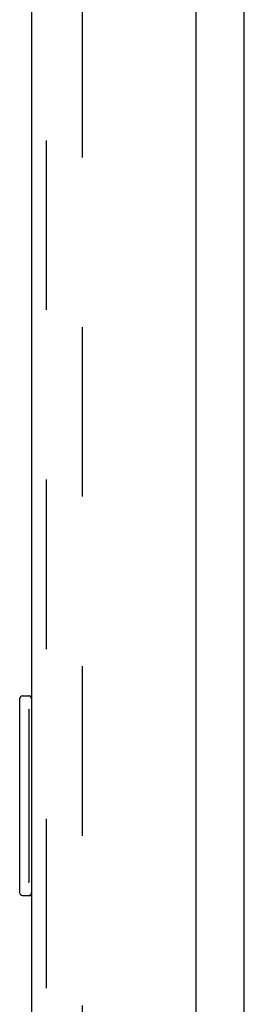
# Model space of a CAD drawing. Header units: inches. Extents: x 0 to 155, y 0 to 100.
# Tile 4 of 102: x 8.84 to 9.97, y 12.77 to 17.71. Entities that reach past the tile are written whole.
import ezdxf

# ---------------------------------------------------------------- set-up
doc = ezdxf.new("R2010")
doc.units = ezdxf.units.IN
doc.header["$LTSCALE"] = 8.5
doc.header["$MEASUREMENT"] = 0
doc.linetypes.add('HIDDEN', pattern=[0.2, 0.1, -0.1])
doc.layers.get('0').update_dxf_attribs({"linetype": 'CONTINUOUS'})
doc.layers.add('DEFAULT_2', color=8, linetype='HIDDEN')
doc.layers.add('REAR_DOOR_ASSEMBLY', color=7, linetype='CONTINUOUS')

msp = doc.modelspace()

# ---------------------------------------------------------------- linework, layer by layer
at = {"color": 7, "linetype": 'Continuous'}
msp.add_line((9.9678, 7.9752), (9.9678, 41.6592), dxfattribs=at)
at = {"layer": 'DEFAULT_2', "color": 8, "linetype": 'HIDDEN'}
msp.add_line((9.1553, 10.2165), (9.1553, 40.6678), dxfattribs=at)
at = {"layer": 'REAR_DOOR_ASSEMBLY', "color": 3, "linetype": 'Continuous'}
for p, q in [((9.7248, 41.4722), (9.7248, 9.4122)), ((8.8998, 41.4322), (8.8998, 9.4522))]:
    msp.add_line(p, q, dxfattribs=at)
at = {"layer": 'REAR_DOOR_ASSEMBLY', "color": 8, "linetype": 'HIDDEN'}
msp.add_line((8.9748, 9.4522), (8.9748, 41.4322), dxfattribs=at)
at = {"layer": 'REAR_DOOR_ASSEMBLY', "color": 7, "linetype": 'Continuous'}
for p, q in [((8.8548, 14.3172), (8.8998, 14.3172)), ((8.8398, 14.3022), (8.8398, 13.3322)), ((8.8865, 14.2172), (8.8865, 13.4172)), ((8.8548, 13.3172), (8.8998, 13.3172))]:
    msp.add_line(p, q, dxfattribs=at)
for points in [[(8.8848, 14.2533), (8.8853, 14.2477), (8.8857, 14.2418), (8.8861, 14.2358), (8.8863, 14.2297), (8.8864, 14.2235), (8.8865, 14.2172)], [(8.8865, 13.4172), (8.8864, 13.4109), (8.8863, 13.4046), (8.8861, 13.3985), (8.8857, 13.3925), (8.8853, 13.3867), (8.8848, 13.381)]]:
    msp.add_lwpolyline(points, dxfattribs=at)
for centre, start, end in [((8.8548, 14.3022), 90, 180), ((8.8848, 14.3022), 0, 90), ((8.8548, 13.3322), 180, 270), ((8.8848, 13.3322), 270, 360)]:
    msp.add_arc(centre, 0.015, start, end, dxfattribs=at)

doc.saveas('drawing.dxf')
